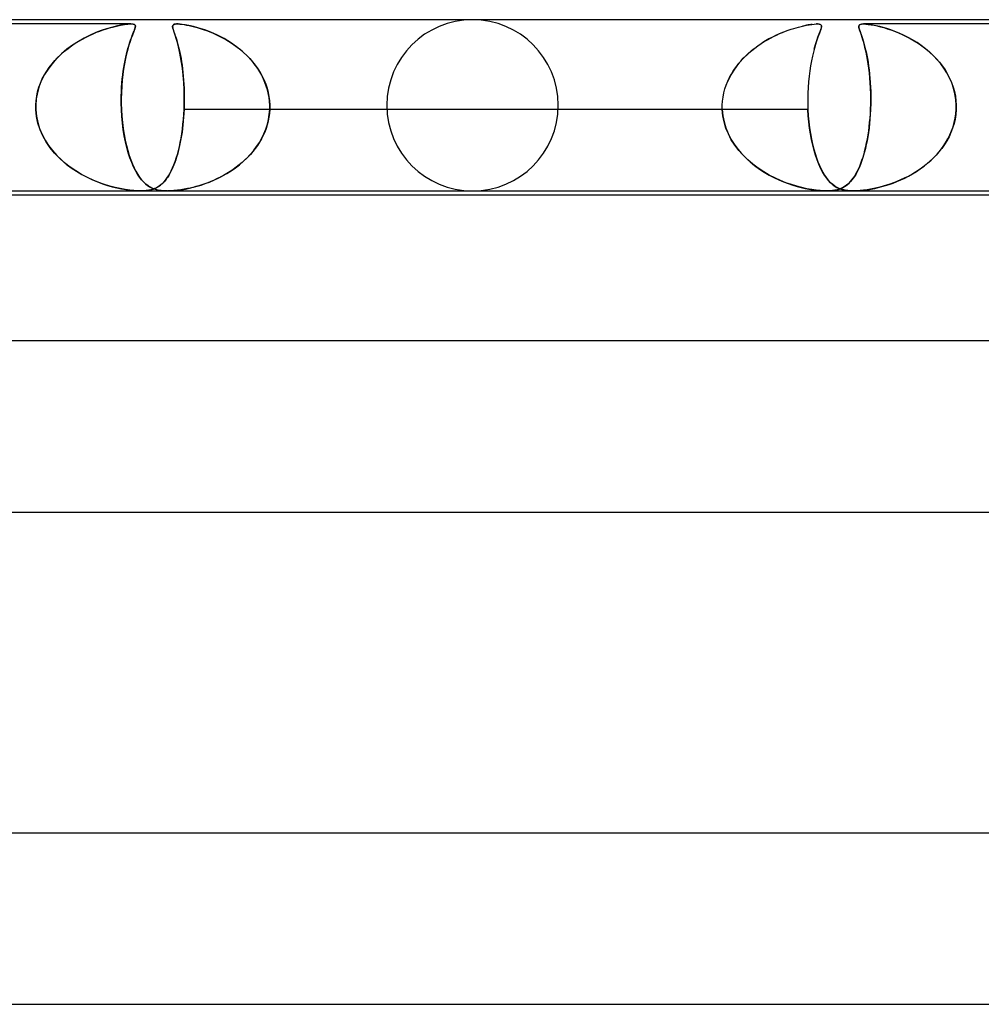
# Model space of a CAD drawing. Header units: millimetres. Extents: x -305 to 305, y -2 to 230.
# Tile 44 of 64: x 45 to 67, y 207 to 230. Entities that reach past the tile are written whole.
import ezdxf

# ---------------------------------------------------------------- set-up
doc = ezdxf.new("R2010")
doc.units = ezdxf.units.MM
doc.layers.add('HIDDEN', color=7, linetype='Continuous')
doc.layers.add('THICK', color=7, linetype='Continuous')

msp = doc.modelspace()

# ---------------------------------------------------------------- linework, layer by layer
at = {"layer": 'HIDDEN'}
for p, q in [((47.524, 229.9), (32.043, 229.9)), ((46.952, 229.787), (46.83, 229.746)), ((46.876, 229.762), (46.95, 229.786)), ((46.95, 229.786), (47.02, 229.808)), ((47.068, 229.821), (46.952, 229.787)), ((47.02, 229.808), (47.096, 229.828)), ((47.177, 229.849), (47.068, 229.821)), ((47.096, 229.828), (47.184, 229.85)), ((47.277, 229.87), (47.177, 229.849)), ((47.184, 229.85), (47.279, 229.87)), ((47.37, 229.886), (47.277, 229.87)), ((47.279, 229.87), (47.371, 229.886)), ((47.454, 229.896), (47.37, 229.886)), ((47.371, 229.886), (47.455, 229.896)), ((47.524, 229.9), (47.454, 229.896)), ((47.455, 229.896), (47.523, 229.9)), ((47.523, 229.9), (47.574, 229.896)), ((47.574, 229.896), (47.524, 229.9)), ((47.574, 229.896), (47.605, 229.886)), ((47.605, 229.886), (47.574, 229.896)), ((47.615, 229.787), (47.6, 229.746)), ((47.605, 229.886), (47.622, 229.87)), ((47.622, 229.87), (47.605, 229.886)), ((47.606, 229.762), (47.614, 229.786)), ((47.614, 229.786), (47.621, 229.808)), ((47.624, 229.821), (47.615, 229.787)), ((47.621, 229.808), (47.626, 229.828)), ((47.622, 229.87), (47.627, 229.849)), ((47.627, 229.85), (47.622, 229.87)), ((47.627, 229.849), (47.624, 229.821)), ((47.626, 229.828), (47.627, 229.85)), ((48.498, 229.839), (48.503, 229.865)), ((48.499, 229.85), (48.498, 229.835)), ((48.503, 229.805), (48.498, 229.839)), ((48.498, 229.835), (48.501, 229.816)), ((48.502, 229.864), (48.499, 229.85)), ((48.501, 229.816), (48.505, 229.796)), ((48.509, 229.875), (48.502, 229.864)), ((48.503, 229.865), (48.515, 229.881)), ((48.515, 229.761), (48.503, 229.805)), ((48.505, 229.796), (48.512, 229.773)), ((48.52, 229.885), (48.509, 229.875)), ((48.512, 229.773), (48.52, 229.747)), ((48.515, 229.881), (48.533, 229.891)), ((48.537, 229.892), (48.52, 229.885)), ((48.533, 229.891), (48.556, 229.897)), ((48.56, 229.897), (48.537, 229.892)), ((48.556, 229.897), (48.586, 229.9)), ((48.59, 229.9), (48.56, 229.897)), ((48.586, 229.9), (48.622, 229.9)), ((48.627, 229.9), (48.59, 229.9)), ((48.622, 229.9), (48.665, 229.897)), ((48.672, 229.897), (48.627, 229.9)), ((48.665, 229.897), (48.714, 229.892)), ((48.723, 229.891), (48.672, 229.897)), ((48.714, 229.892), (48.767, 229.885)), ((48.789, 229.881), (48.723, 229.891)), ((48.767, 229.885), (48.823, 229.875)), ((48.877, 229.865), (48.789, 229.881)), ((48.823, 229.875), (48.882, 229.864)), ((48.987, 229.839), (48.877, 229.865)), ((48.882, 229.864), (48.942, 229.85)), ((48.942, 229.85), (49.006, 229.835)), ((49.113, 229.805), (48.987, 229.839)), ((49.006, 229.835), (49.073, 229.816)), ((49.073, 229.816), (49.142, 229.796)), ((49.249, 229.761), (49.113, 229.805)), ((49.142, 229.796), (49.214, 229.773)), ((49.214, 229.773), (49.288, 229.747)), ((62.873, 229.753), (62.937, 229.775)), ((62.937, 229.775), (62.998, 229.794)), ((62.998, 229.794), (63.057, 229.812)), ((63.057, 229.812), (63.114, 229.828)), ((63.114, 229.828), (63.173, 229.843)), ((63.173, 229.843), (63.235, 229.857)), ((63.251, 229.86), (63.202, 229.849)), ((63.235, 229.857), (63.299, 229.87)), ((63.295, 229.869), (63.251, 229.86)), ((63.334, 229.877), (63.295, 229.869)), ((63.299, 229.87), (63.362, 229.881)), ((63.37, 229.883), (63.334, 229.877)), ((63.362, 229.881), (63.421, 229.89)), ((63.401, 229.887), (63.37, 229.883)), ((63.429, 229.891), (63.401, 229.887)), ((63.421, 229.89), (63.476, 229.896)), ((63.476, 229.896), (63.523, 229.9)), ((63.523, 229.9), (63.561, 229.9)), ((63.543, 229.9), (63.531, 229.9)), ((63.555, 229.9), (63.543, 229.9)), ((63.566, 229.899), (63.555, 229.9)), ((63.561, 229.9), (63.59, 229.897)), ((63.577, 229.899), (63.566, 229.899)), ((63.587, 229.898), (63.577, 229.899)), ((63.596, 229.896), (63.587, 229.898)), ((63.59, 229.897), (63.611, 229.893)), ((63.611, 229.893), (63.628, 229.886)), ((63.633, 229.882), (63.616, 229.891)), ((63.632, 229.771), (63.617, 229.73)), ((63.624, 229.75), (63.632, 229.772)), ((63.628, 229.886), (63.641, 229.874)), ((63.642, 229.806), (63.632, 229.771)), ((63.632, 229.772), (63.639, 229.793)), ((63.643, 229.871), (63.633, 229.882)), ((63.639, 229.793), (63.644, 229.811)), ((63.641, 229.874), (63.648, 229.857)), ((63.648, 229.834), (63.642, 229.806)), ((63.648, 229.857), (63.643, 229.871)), ((63.644, 229.811), (63.647, 229.827)), ((63.647, 229.827), (63.649, 229.842)), ((63.648, 229.857), (63.648, 229.834)), ((63.649, 229.842), (63.648, 229.857)), ((64.52, 229.84), (64.522, 229.859)), ((64.521, 229.854), (64.52, 229.836)), ((64.522, 229.818), (64.52, 229.84)), ((64.52, 229.836), (64.523, 229.815)), ((64.526, 229.869), (64.521, 229.854)), ((64.522, 229.859), (64.531, 229.876)), ((64.528, 229.793), (64.522, 229.818)), ((64.523, 229.815), (64.529, 229.79)), ((64.537, 229.882), (64.526, 229.869)), ((64.537, 229.762), (64.528, 229.793)), ((64.529, 229.79), (64.537, 229.762)), ((64.531, 229.876), (64.551, 229.889)), ((64.556, 229.891), (64.537, 229.882)), ((64.551, 229.889), (64.583, 229.897)), ((64.584, 229.898), (64.556, 229.891)), ((64.583, 229.897), (64.628, 229.9)), ((64.625, 229.9), (64.584, 229.898)), ((64.684, 229.897), (64.625, 229.9)), ((79.567, 229.9), (64.627, 229.9)), ((64.628, 229.9), (64.681, 229.898)), ((64.681, 229.898), (64.741, 229.891)), ((64.757, 229.889), (64.684, 229.897)), ((64.741, 229.891), (64.807, 229.882)), ((64.839, 229.876), (64.757, 229.889)), ((64.807, 229.882), (64.877, 229.869)), ((64.924, 229.859), (64.839, 229.876)), ((64.877, 229.869), (64.948, 229.854)), ((65.007, 229.84), (64.924, 229.859)), ((64.948, 229.854), (65.022, 229.836)), ((65.089, 229.818), (65.007, 229.84)), ((65.022, 229.836), (65.101, 229.815)), ((65.175, 229.793), (65.089, 229.818)), ((65.101, 229.815), (65.183, 229.79)), ((65.267, 229.762), (65.175, 229.793)), ((65.183, 229.79), (65.268, 229.762)), ((46.434, 229.571), (46.298, 229.494)), ((46.307, 229.5), (46.392, 229.548)), ((46.392, 229.548), (46.476, 229.593)), ((46.57, 229.639), (46.434, 229.571)), ((46.476, 229.593), (46.559, 229.634)), ((46.559, 229.634), (46.641, 229.671)), ((46.702, 229.697), (46.57, 229.639)), ((46.641, 229.671), (46.722, 229.705)), ((46.83, 229.746), (46.702, 229.697)), ((46.722, 229.705), (46.8, 229.735)), ((46.8, 229.735), (46.876, 229.762)), ((47.533, 229.571), (47.505, 229.494)), ((47.507, 229.5), (47.524, 229.548)), ((47.524, 229.548), (47.541, 229.593)), ((47.558, 229.639), (47.533, 229.571)), ((47.541, 229.593), (47.556, 229.634)), ((47.556, 229.634), (47.571, 229.671)), ((47.581, 229.697), (47.558, 229.639)), ((47.571, 229.671), (47.584, 229.705)), ((47.6, 229.746), (47.581, 229.697)), ((47.584, 229.705), (47.596, 229.735)), ((47.596, 229.735), (47.606, 229.762)), ((48.533, 229.706), (48.515, 229.761)), ((48.52, 229.747), (48.529, 229.718)), ((48.529, 229.718), (48.54, 229.686)), ((48.556, 229.639), (48.533, 229.706)), ((48.54, 229.686), (48.552, 229.65)), ((48.552, 229.65), (48.565, 229.611)), ((48.581, 229.56), (48.556, 229.639)), ((48.565, 229.611), (48.578, 229.569)), ((48.578, 229.569), (48.592, 229.523)), ((48.608, 229.47), (48.581, 229.56)), ((49.393, 229.706), (49.249, 229.761)), ((49.288, 229.747), (49.364, 229.718)), ((49.364, 229.718), (49.441, 229.686)), ((49.544, 229.639), (49.393, 229.706)), ((49.441, 229.686), (49.52, 229.65)), ((49.52, 229.65), (49.6, 229.611)), ((49.697, 229.56), (49.544, 229.639)), ((49.6, 229.611), (49.68, 229.569)), ((49.68, 229.569), (49.761, 229.523)), ((49.847, 229.47), (49.697, 229.56)), ((62.42, 229.551), (62.337, 229.503)), ((62.383, 229.53), (62.456, 229.57)), ((62.504, 229.595), (62.42, 229.551)), ((62.456, 229.57), (62.528, 229.607)), ((62.588, 229.636), (62.504, 229.595)), ((62.528, 229.607), (62.599, 229.642)), ((62.67, 229.673), (62.588, 229.636)), ((62.599, 229.642), (62.67, 229.674)), ((62.752, 229.708), (62.67, 229.673)), ((62.67, 229.674), (62.739, 229.703)), ((62.739, 229.703), (62.807, 229.729)), ((62.807, 229.729), (62.873, 229.753)), ((63.555, 229.567), (63.531, 229.498)), ((63.536, 229.514), (63.551, 229.557)), ((63.551, 229.557), (63.565, 229.596)), ((63.578, 229.629), (63.555, 229.567)), ((63.565, 229.596), (63.579, 229.632)), ((63.598, 229.683), (63.578, 229.629)), ((63.579, 229.632), (63.592, 229.666)), ((63.592, 229.666), (63.604, 229.696)), ((63.617, 229.73), (63.598, 229.683)), ((63.604, 229.696), (63.614, 229.724)), ((63.614, 229.724), (63.624, 229.75)), ((64.537, 229.762), (64.548, 229.73)), ((64.549, 229.727), (64.537, 229.762)), ((64.548, 229.73), (64.56, 229.694)), ((64.563, 229.686), (64.549, 229.727)), ((64.56, 229.694), (64.574, 229.654)), ((64.579, 229.64), (64.563, 229.686)), ((64.574, 229.654), (64.588, 229.61)), ((64.596, 229.587), (64.579, 229.64)), ((64.588, 229.61), (64.604, 229.561)), ((64.614, 229.529), (64.596, 229.587)), ((64.604, 229.561), (64.621, 229.508)), ((65.363, 229.727), (65.267, 229.762)), ((65.268, 229.762), (65.355, 229.73)), ((65.355, 229.73), (65.444, 229.694)), ((65.463, 229.686), (65.363, 229.727)), ((65.444, 229.694), (65.534, 229.654)), ((65.565, 229.64), (65.463, 229.686)), ((65.534, 229.654), (65.626, 229.61)), ((65.67, 229.587), (65.565, 229.64)), ((65.626, 229.61), (65.718, 229.561)), ((65.775, 229.529), (65.67, 229.587)), ((65.718, 229.561), (65.81, 229.508)), ((45.976, 229.266), (46.057, 229.33)), ((46.162, 229.407), (46.029, 229.309)), ((46.057, 229.33), (46.139, 229.391)), ((46.139, 229.391), (46.223, 229.448)), ((46.298, 229.494), (46.162, 229.407)), ((46.223, 229.448), (46.307, 229.5)), ((47.437, 229.266), (47.454, 229.33)), ((47.477, 229.407), (47.448, 229.309)), ((47.454, 229.33), (47.472, 229.391)), ((47.472, 229.391), (47.49, 229.448)), ((47.505, 229.494), (47.477, 229.407)), ((47.49, 229.448), (47.507, 229.5)), ((48.592, 229.523), (48.607, 229.473)), ((48.607, 229.473), (48.621, 229.419)), ((48.634, 229.369), (48.608, 229.47)), ((48.621, 229.419), (48.636, 229.362)), ((48.66, 229.257), (48.634, 229.369)), ((48.636, 229.362), (48.651, 229.3)), ((49.761, 229.523), (49.842, 229.473)), ((49.842, 229.473), (49.922, 229.419)), ((49.991, 229.369), (49.847, 229.47)), ((49.922, 229.419), (50.001, 229.362)), ((50.129, 229.257), (49.991, 229.369)), ((50.001, 229.362), (50.079, 229.3)), ((62.057, 229.311), (61.933, 229.206)), ((62.022, 229.283), (62.092, 229.338)), ((62.092, 229.338), (62.164, 229.391)), ((62.164, 229.391), (62.236, 229.44)), ((62.236, 229.44), (62.31, 229.487)), ((62.337, 229.503), (62.254, 229.451)), ((62.31, 229.487), (62.383, 229.53)), ((63.482, 229.337), (63.457, 229.245)), ((63.474, 229.311), (63.49, 229.366)), ((63.507, 229.422), (63.482, 229.337)), ((63.49, 229.366), (63.506, 229.419)), ((63.506, 229.419), (63.521, 229.468)), ((63.531, 229.498), (63.507, 229.422)), ((63.521, 229.468), (63.536, 229.514)), ((64.633, 229.466), (64.614, 229.529)), ((64.621, 229.508), (64.637, 229.45)), ((64.652, 229.397), (64.633, 229.466)), ((64.637, 229.45), (64.654, 229.388)), ((64.671, 229.323), (64.652, 229.397)), ((64.654, 229.388), (64.671, 229.32)), ((64.689, 229.243), (64.671, 229.323)), ((64.671, 229.32), (64.688, 229.248)), ((65.878, 229.466), (65.775, 229.529)), ((65.81, 229.508), (65.901, 229.45)), ((65.978, 229.397), (65.878, 229.466)), ((65.901, 229.45), (65.991, 229.388)), ((66.076, 229.323), (65.978, 229.397)), ((65.991, 229.388), (66.08, 229.32)), ((66.171, 229.243), (66.076, 229.323)), ((66.08, 229.32), (66.166, 229.248)), ((45.788, 229.09), (45.683, 228.971)), ((45.75, 229.049), (45.822, 229.125)), ((45.903, 229.203), (45.788, 229.09)), ((45.822, 229.125), (45.897, 229.197)), ((45.897, 229.197), (45.976, 229.266)), ((46.029, 229.309), (45.903, 229.203)), ((47.395, 229.09), (47.372, 228.971)), ((47.387, 229.049), (47.403, 229.125)), ((47.421, 229.203), (47.395, 229.09)), ((47.403, 229.125), (47.42, 229.197)), ((47.42, 229.197), (47.437, 229.266)), ((47.448, 229.309), (47.421, 229.203)), ((48.651, 229.3), (48.665, 229.235)), ((48.685, 229.135), (48.66, 229.257)), ((48.665, 229.235), (48.679, 229.165)), ((48.679, 229.165), (48.693, 229.093)), ((48.708, 229.001), (48.685, 229.135)), ((48.693, 229.093), (48.705, 229.017)), ((50.079, 229.3), (50.155, 229.235)), ((50.259, 229.135), (50.129, 229.257)), ((50.155, 229.235), (50.228, 229.165)), ((50.228, 229.165), (50.298, 229.093)), ((50.378, 229.001), (50.259, 229.135)), ((50.298, 229.093), (50.365, 229.017)), ((61.818, 229.093), (61.711, 228.973)), ((61.761, 229.031), (61.822, 229.098)), ((61.933, 229.206), (61.818, 229.093)), ((61.822, 229.098), (61.887, 229.163)), ((61.887, 229.163), (61.953, 229.224)), ((61.953, 229.224), (62.022, 229.283)), ((63.434, 229.145), (63.412, 229.038)), ((63.457, 229.245), (63.434, 229.145)), ((64.688, 229.248), (64.704, 229.171)), ((64.707, 229.158), (64.689, 229.243)), ((64.704, 229.171), (64.72, 229.09)), ((64.724, 229.066), (64.707, 229.158)), ((64.72, 229.09), (64.734, 229.006)), ((66.166, 229.248), (66.248, 229.171)), ((66.262, 229.158), (66.171, 229.243)), ((66.248, 229.171), (66.327, 229.09)), ((66.348, 229.066), (66.262, 229.158)), ((66.327, 229.09), (66.4, 229.006)), ((45.558, 228.8), (45.618, 228.887)), ((45.683, 228.971), (45.59, 228.847)), ((45.618, 228.887), (45.682, 228.97)), ((45.682, 228.97), (45.75, 229.049)), ((47.344, 228.8), (47.357, 228.887)), ((47.372, 228.971), (47.351, 228.847)), ((47.357, 228.887), (47.372, 228.97)), ((47.372, 228.97), (47.387, 229.049)), ((48.705, 229.017), (48.717, 228.938)), ((48.728, 228.856), (48.708, 229.001)), ((48.717, 228.938), (48.728, 228.855)), ((48.745, 228.701), (48.728, 228.856)), ((48.728, 228.855), (48.738, 228.769)), ((50.365, 229.017), (50.427, 228.938)), ((50.485, 228.856), (50.378, 229.001)), ((50.427, 228.938), (50.485, 228.855)), ((50.577, 228.701), (50.485, 228.856)), ((50.485, 228.855), (50.539, 228.769)), ((61.593, 228.81), (61.646, 228.887)), ((61.711, 228.973), (61.616, 228.844)), ((61.646, 228.887), (61.702, 228.96)), ((61.702, 228.96), (61.761, 229.031)), ((63.391, 228.925), (63.373, 228.806)), ((63.412, 229.038), (63.391, 228.925)), ((64.74, 228.969), (64.724, 229.066)), ((64.734, 229.006), (64.747, 228.917)), ((64.754, 228.867), (64.74, 228.969)), ((64.747, 228.917), (64.759, 228.825)), ((64.767, 228.758), (64.754, 228.867)), ((66.43, 228.969), (66.348, 229.066)), ((66.4, 229.006), (66.469, 228.917)), ((66.505, 228.867), (66.43, 228.969)), ((66.469, 228.917), (66.532, 228.825)), ((66.574, 228.758), (66.505, 228.867)), ((45.508, 228.718), (45.439, 228.584)), ((45.455, 228.616), (45.504, 228.71)), ((45.504, 228.71), (45.558, 228.8)), ((45.59, 228.847), (45.508, 228.718)), ((47.333, 228.718), (47.319, 228.584)), ((47.322, 228.616), (47.332, 228.71)), ((47.332, 228.71), (47.344, 228.8)), ((47.351, 228.847), (47.333, 228.718)), ((48.738, 228.769), (48.747, 228.681)), ((48.758, 228.536), (48.745, 228.701)), ((48.747, 228.681), (48.754, 228.589)), ((50.539, 228.769), (50.588, 228.681)), ((50.654, 228.536), (50.577, 228.701)), ((50.588, 228.681), (50.632, 228.589)), ((61.459, 228.563), (61.499, 228.648)), ((61.532, 228.709), (61.461, 228.567)), ((61.499, 228.648), (61.544, 228.731)), ((61.616, 228.844), (61.532, 228.709)), ((61.544, 228.731), (61.593, 228.81)), ((63.358, 228.681), (63.345, 228.551)), ((63.373, 228.806), (63.358, 228.681)), ((64.759, 228.825), (64.77, 228.73)), ((64.778, 228.643), (64.767, 228.758)), ((64.77, 228.73), (64.779, 228.631)), ((64.787, 228.523), (64.778, 228.643)), ((64.779, 228.631), (64.786, 228.53)), ((66.532, 228.825), (66.589, 228.73)), ((66.635, 228.643), (66.574, 228.758)), ((66.589, 228.73), (66.64, 228.631)), ((66.687, 228.523), (66.635, 228.643)), ((66.64, 228.631), (66.685, 228.53)), ((45.383, 228.444), (45.341, 228.299)), ((45.345, 228.317), (45.375, 228.42)), ((45.375, 228.42), (45.412, 228.519)), ((45.439, 228.584), (45.383, 228.444)), ((45.412, 228.519), (45.455, 228.616)), ((47.308, 228.444), (47.301, 228.299)), ((47.301, 228.317), (47.306, 228.42)), ((47.306, 228.42), (47.313, 228.519)), ((47.319, 228.584), (47.308, 228.444)), ((47.313, 228.519), (47.322, 228.616)), ((48.754, 228.589), (48.76, 228.495)), ((48.766, 228.363), (48.758, 228.536)), ((48.76, 228.495), (48.765, 228.399)), ((48.765, 228.399), (48.768, 228.302)), ((50.632, 228.589), (50.67, 228.495)), ((50.712, 228.363), (50.654, 228.536)), ((50.67, 228.495), (50.702, 228.399)), ((50.702, 228.399), (50.727, 228.302)), ((61.393, 228.383), (61.423, 228.474)), ((61.423, 228.474), (61.459, 228.563)), ((63.335, 228.417), (63.329, 228.28)), ((63.345, 228.551), (63.335, 228.417)), ((64.786, 228.53), (64.792, 228.427)), ((64.793, 228.398), (64.787, 228.523)), ((64.792, 228.427), (64.796, 228.322)), ((64.797, 228.269), (64.793, 228.398)), ((66.685, 228.53), (66.721, 228.427)), ((66.73, 228.398), (66.687, 228.523)), ((66.721, 228.427), (66.751, 228.322)), ((66.763, 228.269), (66.73, 228.398)), ((45.308, 228.107), (45.323, 228.212)), ((45.341, 228.299), (45.313, 228.151)), ((45.323, 228.212), (45.345, 228.317)), ((47.297, 228.107), (47.298, 228.212)), ((47.298, 228.212), (47.301, 228.317)), ((47.301, 228.299), (47.298, 228.151)), ((48.77, 228.184), (48.766, 228.363)), ((48.768, 228.302), (48.77, 228.202)), ((48.768, 228), (48.77, 228.184)), ((48.77, 228.202), (48.769, 228.102)), ((50.749, 228.184), (50.712, 228.363)), ((50.727, 228.302), (50.747, 228.202)), ((50.747, 228.202), (50.759, 228.102)), ((50.765, 228), (50.749, 228.184)), ((61.337, 228.098), (61.349, 228.194)), ((61.349, 228.194), (61.368, 228.29)), ((61.368, 228.29), (61.393, 228.383)), ((63.329, 228.28), (63.327, 228.141)), ((64.796, 228.322), (64.798, 228.216)), ((64.798, 228.136), (64.797, 228.269)), ((64.798, 228.216), (64.798, 228.108)), ((66.751, 228.322), (66.773, 228.216)), ((66.784, 228.136), (66.763, 228.269)), ((66.773, 228.216), (66.787, 228.108)), ((45.313, 228.151), (45.301, 228)), ((45.301, 228), (45.308, 228.107)), ((45.301, 227.983), (45.301, 228)), ((45.301, 228), (45.301, 227.983)), ((45.301, 227.967), (45.301, 227.983)), ((45.301, 227.983), (45.301, 227.967)), ((45.301, 227.95), (45.301, 227.967)), ((45.301, 227.967), (45.301, 227.95)), ((45.301, 227.933), (45.301, 227.95)), ((45.301, 227.95), (45.301, 227.933)), ((45.302, 227.917), (45.301, 227.933)), ((45.301, 227.933), (45.302, 227.917)), ((47.299, 228), (47.297, 228.107)), ((47.298, 228.151), (47.299, 228)), ((47.299, 228), (47.299, 227.983)), ((47.299, 227.983), (47.299, 228)), ((47.299, 227.983), (47.3, 227.967)), ((47.3, 227.967), (47.299, 227.983)), ((47.3, 227.967), (47.3, 227.95)), ((47.3, 227.95), (47.3, 227.967)), ((47.3, 227.95), (47.301, 227.933)), ((47.301, 227.933), (47.3, 227.95)), ((47.301, 227.933), (47.301, 227.917)), ((47.301, 227.917), (47.301, 227.933)), ((48.766, 227.933), (48.765, 227.917)), ((48.765, 227.917), (48.766, 227.933)), ((48.767, 227.967), (48.766, 227.95)), ((48.766, 227.95), (48.767, 227.967)), ((48.766, 227.95), (48.766, 227.933)), ((48.766, 227.933), (48.766, 227.95)), ((48.768, 228), (48.767, 227.983)), ((48.767, 227.983), (48.768, 228)), ((48.767, 227.983), (48.767, 227.967)), ((48.767, 227.967), (48.767, 227.983)), ((48.769, 228.102), (48.768, 228)), ((50.759, 228.102), (50.765, 228)), ((50.765, 227.983), (50.765, 228)), ((50.765, 228), (50.765, 227.983)), ((50.766, 227.967), (50.765, 227.983)), ((50.765, 227.983), (50.766, 227.967)), ((50.765, 227.95), (50.766, 227.967)), ((50.766, 227.967), (50.765, 227.95)), ((50.765, 227.933), (50.765, 227.95)), ((50.765, 227.95), (50.765, 227.933)), ((50.765, 227.917), (50.765, 227.933)), ((50.765, 227.933), (50.765, 227.917)), ((61.331, 228), (61.337, 228.098)), ((61.331, 227.983), (61.331, 228)), ((61.331, 227.967), (61.331, 227.983)), ((61.331, 227.95), (61.331, 227.967)), ((61.331, 227.933), (61.331, 227.95)), ((61.331, 227.917), (61.331, 227.933)), ((63.327, 228.141), (63.329, 228)), ((63.329, 228), (63.329, 227.983)), ((63.329, 227.983), (63.329, 227.967)), ((63.329, 227.967), (63.33, 227.95)), ((63.33, 227.95), (63.331, 227.933)), ((63.331, 227.933), (63.331, 227.917)), ((64.795, 227.95), (64.794, 227.933)), ((64.794, 227.933), (64.795, 227.95)), ((64.794, 227.933), (64.794, 227.917)), ((64.794, 227.917), (64.794, 227.933)), ((64.796, 227.983), (64.795, 227.967)), ((64.795, 227.967), (64.796, 227.983)), ((64.795, 227.967), (64.795, 227.95)), ((64.795, 227.95), (64.795, 227.967)), ((64.796, 228), (64.798, 228.136)), ((64.798, 228.108), (64.796, 228)), ((64.796, 228), (64.796, 227.983)), ((64.796, 227.983), (64.796, 228)), ((66.794, 228), (66.784, 228.136)), ((66.787, 228.108), (66.794, 228)), ((66.794, 227.983), (66.794, 228)), ((66.794, 228), (66.794, 227.983)), ((66.794, 227.967), (66.794, 227.983)), ((66.794, 227.983), (66.794, 227.967)), ((66.794, 227.95), (66.794, 227.967)), ((66.794, 227.967), (66.794, 227.95)), ((66.794, 227.933), (66.794, 227.95)), ((66.794, 227.95), (66.794, 227.933)), ((66.794, 227.917), (66.794, 227.933)), ((66.794, 227.933), (66.794, 227.917)), ((45.302, 227.9), (45.302, 227.917)), ((45.302, 227.917), (45.302, 227.9)), ((45.318, 227.741), (45.302, 227.9)), ((45.302, 227.9), (45.317, 227.75)), ((45.317, 227.75), (45.347, 227.602)), ((45.351, 227.583), (45.318, 227.741)), ((47.301, 227.917), (47.302, 227.9)), ((47.302, 227.9), (47.301, 227.917)), ((47.302, 227.9), (47.311, 227.75)), ((47.312, 227.742), (47.302, 227.9)), ((47.311, 227.75), (47.324, 227.602)), ((47.326, 227.585), (47.312, 227.742)), ((48.754, 227.721), (48.746, 227.633)), ((48.75, 227.67), (48.758, 227.784)), ((48.76, 227.81), (48.754, 227.721)), ((48.758, 227.784), (48.764, 227.9)), ((48.764, 227.9), (48.76, 227.81)), ((48.765, 227.917), (48.764, 227.9)), ((48.764, 227.9), (48.765, 227.917)), ((61.332, 227.9), (48.764, 227.9)), ((50.746, 227.721), (50.728, 227.633)), ((50.736, 227.67), (50.755, 227.784)), ((50.758, 227.81), (50.746, 227.721)), ((50.755, 227.784), (50.764, 227.9)), ((50.764, 227.9), (50.758, 227.81)), ((50.764, 227.9), (50.765, 227.917)), ((50.765, 227.917), (50.764, 227.9)), ((63.332, 227.9), (50.764, 227.9)), ((61.332, 227.9), (61.331, 227.917)), ((61.346, 227.755), (61.332, 227.9)), ((61.332, 227.9), (61.346, 227.754)), ((61.374, 227.611), (61.346, 227.755)), ((61.346, 227.754), (61.374, 227.611)), ((63.331, 227.917), (63.332, 227.9)), ((63.332, 227.9), (63.34, 227.754)), ((63.34, 227.755), (63.332, 227.9)), ((63.353, 227.611), (63.34, 227.755)), ((63.34, 227.754), (63.353, 227.611)), ((64.787, 227.789), (64.779, 227.679)), ((64.781, 227.698), (64.788, 227.798)), ((64.793, 227.9), (64.787, 227.789)), ((64.788, 227.798), (64.793, 227.9)), ((64.794, 227.917), (64.793, 227.9)), ((64.793, 227.9), (64.794, 227.917)), ((66.784, 227.789), (66.767, 227.679)), ((66.77, 227.698), (66.785, 227.798)), ((66.793, 227.9), (66.784, 227.789)), ((66.785, 227.798), (66.793, 227.9)), ((66.793, 227.9), (66.794, 227.917)), ((66.794, 227.917), (66.793, 227.9)), ((45.347, 227.602), (45.391, 227.457)), ((45.401, 227.431), (45.351, 227.583)), ((47.324, 227.602), (47.342, 227.457)), ((47.345, 227.434), (47.326, 227.585)), ((48.726, 227.446), (48.739, 227.557)), ((48.738, 227.545), (48.728, 227.459)), ((48.746, 227.633), (48.738, 227.545)), ((48.739, 227.557), (48.75, 227.67)), ((50.674, 227.446), (50.709, 227.557)), ((50.706, 227.545), (50.679, 227.459)), ((50.728, 227.633), (50.706, 227.545)), ((50.709, 227.557), (50.736, 227.67)), ((61.416, 227.469), (61.374, 227.611)), ((61.374, 227.611), (61.416, 227.472)), ((61.416, 227.472), (61.469, 227.338)), ((63.353, 227.611), (63.369, 227.472)), ((63.37, 227.469), (63.353, 227.611)), ((63.369, 227.472), (63.389, 227.338)), ((64.749, 227.403), (64.761, 227.499)), ((64.769, 227.572), (64.757, 227.467)), ((64.761, 227.499), (64.772, 227.598)), ((64.779, 227.679), (64.769, 227.572)), ((64.772, 227.598), (64.781, 227.698)), ((66.686, 227.403), (66.721, 227.499)), ((66.742, 227.572), (66.71, 227.467)), ((66.721, 227.499), (66.749, 227.598)), ((66.767, 227.679), (66.742, 227.572)), ((66.749, 227.598), (66.77, 227.698)), ((45.391, 227.457), (45.449, 227.319)), ((45.467, 227.284), (45.401, 227.431)), ((45.449, 227.319), (45.52, 227.186)), ((45.546, 227.143), (45.467, 227.284)), ((47.342, 227.457), (47.363, 227.319)), ((47.369, 227.288), (47.345, 227.434)), ((47.363, 227.319), (47.388, 227.186)), ((47.396, 227.147), (47.369, 227.288)), ((48.704, 227.294), (48.691, 227.214)), ((48.694, 227.232), (48.711, 227.337)), ((48.717, 227.375), (48.704, 227.294)), ((48.711, 227.337), (48.726, 227.446)), ((48.728, 227.459), (48.717, 227.375)), ((50.61, 227.294), (50.57, 227.214)), ((50.58, 227.232), (50.63, 227.337)), ((50.647, 227.375), (50.61, 227.294)), ((50.63, 227.337), (50.674, 227.446)), ((50.679, 227.459), (50.647, 227.375)), ((61.473, 227.331), (61.416, 227.469)), ((61.469, 227.338), (61.534, 227.211)), ((61.542, 227.197), (61.473, 227.331)), ((63.39, 227.331), (63.37, 227.469)), ((63.389, 227.338), (63.412, 227.211)), ((63.415, 227.197), (63.39, 227.331)), ((64.728, 227.266), (64.711, 227.172)), ((64.719, 227.215), (64.735, 227.308)), ((64.744, 227.365), (64.728, 227.266)), ((64.735, 227.308), (64.749, 227.403)), ((64.757, 227.467), (64.744, 227.365)), ((66.625, 227.266), (66.574, 227.172)), ((66.598, 227.215), (66.645, 227.308)), ((66.671, 227.365), (66.625, 227.266)), ((66.645, 227.308), (66.686, 227.403)), ((66.71, 227.467), (66.671, 227.365)), ((45.52, 227.186), (45.601, 227.06)), ((45.638, 227.01), (45.546, 227.143)), ((45.601, 227.06), (45.693, 226.941)), ((47.388, 227.186), (47.417, 227.06)), ((47.428, 227.015), (47.396, 227.147)), ((47.417, 227.06), (47.448, 226.941)), ((47.463, 226.89), (47.428, 227.015)), ((48.633, 226.94), (48.655, 227.034)), ((48.661, 227.061), (48.645, 226.989)), ((48.655, 227.034), (48.676, 227.131)), ((48.677, 227.137), (48.661, 227.061)), ((48.676, 227.131), (48.694, 227.232)), ((48.691, 227.214), (48.677, 227.137)), ((50.387, 226.94), (50.458, 227.034)), ((50.477, 227.061), (50.425, 226.989)), ((50.458, 227.034), (50.522, 227.131)), ((50.525, 227.137), (50.477, 227.061)), ((50.522, 227.131), (50.58, 227.232)), ((50.57, 227.214), (50.525, 227.137)), ((61.534, 227.211), (61.608, 227.091)), ((61.623, 227.069), (61.542, 227.197)), ((61.608, 227.091), (61.691, 226.978)), ((61.715, 226.947), (61.623, 227.069)), ((63.412, 227.211), (63.438, 227.091)), ((63.443, 227.069), (63.415, 227.197)), ((63.438, 227.091), (63.466, 226.978)), ((63.474, 226.947), (63.443, 227.069)), ((64.663, 226.951), (64.683, 227.036)), ((64.693, 227.081), (64.673, 226.994)), ((64.683, 227.036), (64.702, 227.124)), ((64.711, 227.172), (64.693, 227.081)), ((64.702, 227.124), (64.719, 227.215)), ((66.423, 226.951), (66.487, 227.036)), ((66.518, 227.081), (66.456, 226.994)), ((66.487, 227.036), (66.545, 227.124)), ((66.574, 227.172), (66.518, 227.081)), ((66.545, 227.124), (66.598, 227.215)), ((45.742, 226.884), (45.638, 227.01)), ((45.693, 226.941), (45.792, 226.83)), ((45.855, 226.767), (45.742, 226.884)), ((45.792, 226.83), (45.899, 226.725)), ((47.448, 226.941), (47.482, 226.83)), ((47.501, 226.773), (47.463, 226.89)), ((47.482, 226.83), (47.518, 226.725)), ((48.59, 226.786), (48.57, 226.724)), ((48.583, 226.766), (48.609, 226.851)), ((48.609, 226.851), (48.59, 226.786)), ((48.609, 226.851), (48.633, 226.94)), ((48.627, 226.919), (48.609, 226.851)), ((48.645, 226.989), (48.627, 226.919)), ((50.251, 226.786), (50.187, 226.724)), ((50.23, 226.766), (50.311, 226.851)), ((50.312, 226.851), (50.251, 226.786)), ((50.311, 226.851), (50.387, 226.94)), ((50.37, 226.919), (50.312, 226.851)), ((50.425, 226.989), (50.37, 226.919)), ((61.691, 226.978), (61.781, 226.871)), ((61.817, 226.832), (61.715, 226.947)), ((61.781, 226.871), (61.878, 226.771)), ((61.928, 226.724), (61.817, 226.832)), ((63.466, 226.978), (63.496, 226.871)), ((63.508, 226.832), (63.474, 226.947)), ((63.496, 226.871), (63.528, 226.771)), ((63.545, 226.724), (63.508, 226.832)), ((64.593, 226.717), (64.618, 226.792)), ((64.63, 226.832), (64.607, 226.757)), ((64.618, 226.792), (64.641, 226.87)), ((64.652, 226.911), (64.63, 226.832)), ((64.641, 226.87), (64.663, 226.951)), ((64.673, 226.994), (64.652, 226.911)), ((66.206, 226.717), (66.282, 226.792)), ((66.321, 226.832), (66.248, 226.757)), ((66.282, 226.792), (66.355, 226.87)), ((66.39, 226.911), (66.321, 226.832)), ((66.355, 226.87), (66.423, 226.951)), ((66.456, 226.994), (66.39, 226.911)), ((45.976, 226.659), (45.855, 226.767)), ((45.899, 226.725), (46.013, 226.628)), ((46.105, 226.558), (45.976, 226.659)), ((46.013, 226.628), (46.132, 226.539)), ((46.238, 226.468), (46.105, 226.558)), ((47.542, 226.665), (47.501, 226.773)), ((47.518, 226.725), (47.557, 226.628)), ((47.585, 226.565), (47.542, 226.665)), ((47.557, 226.628), (47.597, 226.539)), ((47.63, 226.474), (47.585, 226.565)), ((48.504, 226.553), (48.481, 226.502)), ((48.498, 226.538), (48.528, 226.609)), ((48.527, 226.608), (48.504, 226.553)), ((48.549, 226.665), (48.527, 226.608)), ((48.528, 226.609), (48.556, 226.685)), ((48.57, 226.724), (48.549, 226.665)), ((48.556, 226.685), (48.583, 226.766)), ((49.983, 226.553), (49.911, 226.502)), ((49.962, 226.538), (50.055, 226.609)), ((50.053, 226.608), (49.983, 226.553)), ((50.121, 226.665), (50.053, 226.608)), ((50.055, 226.609), (50.145, 226.685)), ((50.187, 226.724), (50.121, 226.665)), ((50.145, 226.685), (50.23, 226.766)), ((61.878, 226.771), (61.979, 226.678)), ((62.046, 226.623), (61.928, 226.724)), ((61.979, 226.678), (62.086, 226.592)), ((62.17, 226.53), (62.046, 226.623)), ((62.086, 226.592), (62.197, 226.512)), ((63.528, 226.771), (63.563, 226.678)), ((63.585, 226.623), (63.545, 226.724)), ((63.563, 226.678), (63.599, 226.592)), ((63.627, 226.53), (63.585, 226.623)), ((63.599, 226.592), (63.636, 226.512)), ((64.531, 226.555), (64.503, 226.495)), ((64.512, 226.513), (64.54, 226.577)), ((64.557, 226.618), (64.531, 226.555)), ((64.54, 226.577), (64.567, 226.645)), ((64.582, 226.685), (64.557, 226.618)), ((64.567, 226.645), (64.593, 226.717)), ((64.607, 226.757), (64.582, 226.685)), ((66.01, 226.555), (65.926, 226.495)), ((65.953, 226.513), (66.041, 226.577)), ((66.092, 226.618), (66.01, 226.555)), ((66.041, 226.577), (66.125, 226.645)), ((66.171, 226.685), (66.092, 226.618)), ((66.125, 226.645), (66.206, 226.717)), ((66.248, 226.757), (66.171, 226.685)), ((46.132, 226.539), (46.253, 226.458)), ((46.373, 226.387), (46.238, 226.468)), ((46.253, 226.458), (46.377, 226.385)), ((46.509, 226.316), (46.373, 226.387)), ((46.377, 226.385), (46.5, 226.32)), ((47.597, 226.539), (47.639, 226.458)), ((47.677, 226.393), (47.63, 226.474)), ((47.639, 226.458), (47.682, 226.385)), ((47.725, 226.321), (47.677, 226.393)), ((47.682, 226.385), (47.726, 226.32)), ((47.774, 226.258), (47.725, 226.321)), ((48.383, 226.324), (48.357, 226.287)), ((48.364, 226.298), (48.399, 226.35)), ((48.408, 226.364), (48.383, 226.324)), ((48.399, 226.35), (48.433, 226.408)), ((48.433, 226.407), (48.408, 226.364)), ((48.433, 226.408), (48.466, 226.471)), ((48.457, 226.453), (48.433, 226.407)), ((48.481, 226.502), (48.457, 226.453)), ((48.466, 226.471), (48.498, 226.538)), ((49.614, 226.324), (49.539, 226.287)), ((49.561, 226.298), (49.663, 226.35)), ((49.689, 226.364), (49.614, 226.324)), ((49.663, 226.35), (49.765, 226.408)), ((49.764, 226.407), (49.689, 226.364)), ((49.838, 226.453), (49.764, 226.407)), ((49.765, 226.408), (49.865, 226.471)), ((49.911, 226.502), (49.838, 226.453)), ((49.865, 226.471), (49.962, 226.538)), ((62.298, 226.446), (62.17, 226.53)), ((62.197, 226.512), (62.31, 226.438)), ((62.427, 226.371), (62.298, 226.446)), ((62.31, 226.438), (62.424, 226.372)), ((62.424, 226.372), (62.538, 226.313)), ((62.558, 226.303), (62.427, 226.371)), ((63.671, 226.446), (63.627, 226.53)), ((63.636, 226.512), (63.675, 226.438)), ((63.716, 226.371), (63.671, 226.446)), ((63.675, 226.438), (63.715, 226.372)), ((63.715, 226.372), (63.755, 226.313)), ((63.762, 226.303), (63.716, 226.371)), ((64.417, 226.339), (64.387, 226.296)), ((64.39, 226.3), (64.422, 226.347)), ((64.446, 226.387), (64.417, 226.339)), ((64.422, 226.347), (64.453, 226.398)), ((64.475, 226.439), (64.446, 226.387)), ((64.453, 226.398), (64.483, 226.453)), ((64.503, 226.495), (64.475, 226.439)), ((64.483, 226.453), (64.512, 226.513)), ((65.668, 226.339), (65.581, 226.296)), ((65.59, 226.3), (65.682, 226.347)), ((65.754, 226.387), (65.668, 226.339)), ((65.682, 226.347), (65.773, 226.398)), ((65.841, 226.439), (65.754, 226.387)), ((65.773, 226.398), (65.864, 226.453)), ((65.926, 226.495), (65.841, 226.439)), ((65.864, 226.453), (65.953, 226.513)), ((46.5, 226.32), (46.623, 226.262)), ((46.644, 226.253), (46.509, 226.316)), ((46.623, 226.262), (46.744, 226.212)), ((46.777, 226.199), (46.644, 226.253)), ((46.744, 226.212), (46.862, 226.168)), ((46.907, 226.153), (46.777, 226.199)), ((46.862, 226.168), (46.976, 226.13)), ((47.032, 226.114), (46.907, 226.153)), ((46.976, 226.13), (47.087, 226.099)), ((47.154, 226.081), (47.032, 226.114)), ((47.087, 226.099), (47.196, 226.071)), ((47.726, 226.32), (47.77, 226.262)), ((47.77, 226.262), (47.816, 226.212)), ((47.824, 226.204), (47.774, 226.258)), ((47.816, 226.212), (47.862, 226.168)), ((47.874, 226.157), (47.824, 226.204)), ((47.862, 226.168), (47.908, 226.13)), ((47.926, 226.118), (47.874, 226.157)), ((47.908, 226.13), (47.956, 226.099)), ((47.979, 226.085), (47.926, 226.118)), ((47.956, 226.099), (48.006, 226.071)), ((48.165, 226.101), (48.136, 226.084)), ((48.138, 226.085), (48.178, 226.109)), ((48.194, 226.121), (48.165, 226.101)), ((48.178, 226.109), (48.216, 226.138)), ((48.222, 226.142), (48.194, 226.121)), ((48.216, 226.138), (48.255, 226.171)), ((48.25, 226.166), (48.222, 226.142)), ((48.277, 226.193), (48.25, 226.166)), ((48.255, 226.171), (48.292, 226.208)), ((48.304, 226.222), (48.277, 226.193)), ((48.292, 226.208), (48.328, 226.25)), ((48.331, 226.253), (48.304, 226.222)), ((48.328, 226.25), (48.364, 226.298)), ((48.357, 226.287), (48.331, 226.253)), ((49.039, 226.101), (48.974, 226.084)), ((48.977, 226.085), (49.068, 226.109)), ((49.107, 226.121), (49.039, 226.101)), ((49.068, 226.109), (49.162, 226.138)), ((49.176, 226.142), (49.107, 226.121)), ((49.162, 226.138), (49.259, 226.171)), ((49.247, 226.166), (49.176, 226.142)), ((49.319, 226.193), (49.247, 226.166)), ((49.259, 226.171), (49.358, 226.208)), ((49.391, 226.222), (49.319, 226.193)), ((49.358, 226.208), (49.459, 226.25)), ((49.465, 226.253), (49.391, 226.222)), ((49.459, 226.25), (49.561, 226.298)), ((49.539, 226.287), (49.465, 226.253)), ((62.538, 226.313), (62.651, 226.26)), ((62.689, 226.244), (62.558, 226.303)), ((62.651, 226.26), (62.762, 226.214)), ((62.818, 226.192), (62.689, 226.244)), ((62.762, 226.214), (62.871, 226.173)), ((62.944, 226.148), (62.818, 226.192)), ((62.871, 226.173), (62.977, 226.137)), ((63.068, 226.11), (62.944, 226.148)), ((62.977, 226.137), (63.079, 226.107)), ((63.189, 226.078), (63.068, 226.11)), ((63.079, 226.107), (63.176, 226.081)), ((63.755, 226.313), (63.796, 226.26)), ((63.81, 226.244), (63.762, 226.303)), ((63.796, 226.26), (63.837, 226.214)), ((63.859, 226.192), (63.81, 226.244)), ((63.837, 226.214), (63.879, 226.173)), ((63.909, 226.148), (63.859, 226.192)), ((63.879, 226.173), (63.922, 226.137)), ((63.96, 226.11), (63.909, 226.148)), ((63.922, 226.137), (63.965, 226.107)), ((64.015, 226.078), (63.96, 226.11)), ((63.965, 226.107), (64.009, 226.081)), ((64.149, 226.078), (64.186, 226.1)), ((64.198, 226.108), (64.165, 226.087)), ((64.186, 226.1), (64.222, 226.124)), ((64.231, 226.131), (64.198, 226.108)), ((64.222, 226.124), (64.257, 226.152)), ((64.263, 226.157), (64.231, 226.131)), ((64.257, 226.152), (64.291, 226.183)), ((64.295, 226.187), (64.263, 226.157)), ((64.291, 226.183), (64.325, 226.218)), ((64.326, 226.219), (64.295, 226.187)), ((64.325, 226.218), (64.358, 226.257)), ((64.357, 226.256), (64.326, 226.219)), ((64.387, 226.296), (64.357, 226.256)), ((64.358, 226.257), (64.39, 226.3)), ((64.974, 226.078), (65.058, 226.1)), ((65.086, 226.108), (65.01, 226.087)), ((65.058, 226.1), (65.142, 226.124)), ((65.164, 226.131), (65.086, 226.108)), ((65.142, 226.124), (65.229, 226.152)), ((65.244, 226.157), (65.164, 226.131)), ((65.229, 226.152), (65.317, 226.183)), ((65.327, 226.187), (65.244, 226.157)), ((65.317, 226.183), (65.407, 226.218)), ((65.41, 226.219), (65.327, 226.187)), ((65.407, 226.218), (65.498, 226.257)), ((65.495, 226.256), (65.41, 226.219)), ((65.581, 226.296), (65.495, 226.256)), ((65.498, 226.257), (65.59, 226.3)), ((47.273, 226.055), (47.154, 226.081)), ((47.196, 226.071), (47.303, 226.048)), ((47.388, 226.033), (47.273, 226.055)), ((47.303, 226.048), (47.407, 226.03)), ((47.496, 226.017), (47.388, 226.033)), ((47.407, 226.03), (47.506, 226.016)), ((47.592, 226.007), (47.496, 226.017)), ((47.506, 226.016), (47.596, 226.007)), ((47.676, 226.002), (47.592, 226.007)), ((47.596, 226.007), (47.677, 226.002)), ((47.752, 226), (47.676, 226.002)), ((47.677, 226.002), (47.75, 226)), ((47.75, 226), (47.817, 226.002)), ((47.82, 226.002), (47.752, 226)), ((47.817, 226.002), (47.881, 226.007)), ((47.883, 226.007), (47.82, 226.002)), ((47.881, 226.007), (47.942, 226.016)), ((47.941, 226.015), (47.883, 226.007)), ((47.992, 226.027), (47.941, 226.015)), ((47.942, 226.016), (47.998, 226.028)), ((48.036, 226.058), (47.979, 226.085)), ((48.036, 226.04), (47.992, 226.027)), ((47.998, 226.028), (48.05, 226.044)), ((48.006, 226.071), (48.059, 226.048)), ((48.097, 226.036), (48.036, 226.058)), ((48.075, 226.054), (48.036, 226.04)), ((48.05, 226.044), (48.096, 226.063)), ((48.059, 226.048), (48.116, 226.03)), ((48.107, 226.068), (48.075, 226.054)), ((48.096, 226.063), (48.138, 226.085)), ((48.162, 226.019), (48.097, 226.036)), ((48.136, 226.084), (48.107, 226.068)), ((48.116, 226.03), (48.177, 226.016)), ((48.228, 226.008), (48.162, 226.019)), ((48.177, 226.016), (48.241, 226.007)), ((48.295, 226.002), (48.228, 226.008)), ((48.241, 226.007), (48.306, 226.002)), ((48.365, 226), (48.295, 226.002)), ((48.306, 226.002), (48.374, 226)), ((48.374, 226), (48.447, 226.002)), ((48.45, 226.002), (48.377, 226)), ((48.447, 226.002), (48.526, 226.007)), ((48.529, 226.007), (48.45, 226.002)), ((48.526, 226.007), (48.612, 226.016)), ((48.61, 226.015), (48.529, 226.007)), ((48.692, 226.027), (48.61, 226.015)), ((48.612, 226.016), (48.703, 226.028)), ((48.77, 226.04), (48.692, 226.027)), ((48.703, 226.028), (48.796, 226.044)), ((48.844, 226.054), (48.77, 226.04)), ((48.796, 226.044), (48.888, 226.063)), ((48.91, 226.068), (48.844, 226.054)), ((48.888, 226.063), (48.977, 226.085)), ((48.974, 226.084), (48.91, 226.068)), ((63.176, 226.081), (63.268, 226.06)), ((63.308, 226.052), (63.189, 226.078)), ((63.268, 226.06), (63.355, 226.043)), ((63.421, 226.031), (63.308, 226.052)), ((63.355, 226.043), (63.437, 226.029)), ((63.526, 226.016), (63.421, 226.031)), ((63.437, 226.029), (63.513, 226.018)), ((63.513, 226.018), (63.586, 226.01)), ((63.618, 226.007), (63.526, 226.016)), ((63.586, 226.01), (63.653, 226.004)), ((63.699, 226.002), (63.618, 226.007)), ((63.653, 226.004), (63.715, 226.001)), ((63.772, 226), (63.699, 226.002)), ((63.715, 226.001), (63.772, 226)), ((63.84, 226.002), (63.772, 226)), ((63.772, 226), (63.825, 226.001)), ((63.825, 226.001), (63.876, 226.004)), ((63.903, 226.007), (63.84, 226.002)), ((63.876, 226.004), (63.926, 226.01)), ((63.961, 226.015), (63.903, 226.007)), ((63.926, 226.01), (63.975, 226.018)), ((64.013, 226.026), (63.961, 226.015)), ((63.975, 226.018), (64.022, 226.029)), ((64.009, 226.081), (64.053, 226.06)), ((64.058, 226.039), (64.013, 226.026)), ((64.072, 226.052), (64.015, 226.078)), ((64.022, 226.029), (64.067, 226.042)), ((64.053, 226.06), (64.097, 226.043)), ((64.097, 226.054), (64.058, 226.039)), ((64.067, 226.042), (64.109, 226.059)), ((64.134, 226.031), (64.072, 226.052)), ((64.132, 226.069), (64.097, 226.054)), ((64.097, 226.043), (64.143, 226.029)), ((64.109, 226.059), (64.149, 226.078)), ((64.165, 226.087), (64.132, 226.069)), ((64.198, 226.016), (64.134, 226.031)), ((64.143, 226.029), (64.19, 226.018)), ((64.19, 226.018), (64.239, 226.01)), ((64.263, 226.007), (64.198, 226.016)), ((64.239, 226.01), (64.29, 226.004)), ((64.328, 226.002), (64.263, 226.007)), ((64.29, 226.004), (64.342, 226.001)), ((64.397, 226), (64.328, 226.002)), ((64.342, 226.001), (64.397, 226)), ((64.47, 226.002), (64.397, 226)), ((64.397, 226), (64.453, 226.001)), ((64.453, 226.001), (64.513, 226.004)), ((64.548, 226.007), (64.47, 226.002)), ((64.513, 226.004), (64.579, 226.01)), ((64.63, 226.015), (64.548, 226.007)), ((64.579, 226.01), (64.65, 226.018)), ((64.712, 226.026), (64.63, 226.015)), ((64.65, 226.018), (64.728, 226.029)), ((64.791, 226.039), (64.712, 226.026)), ((64.728, 226.029), (64.808, 226.042)), ((64.866, 226.054), (64.791, 226.039)), ((64.808, 226.042), (64.89, 226.059)), ((64.937, 226.069), (64.866, 226.054)), ((64.89, 226.059), (64.974, 226.078)), ((65.01, 226.087), (64.937, 226.069))]:
    msp.add_line(p, q, dxfattribs=at)
for start, end in [(90, 180), (0, 90), (180, 270), (270, 0)]:
    msp.add_arc((55.5, 228), 2, start, end, dxfattribs=at)
at = {"layer": 'THICK'}
for p, q in [((183, 230), (0, 230)), ((2, 226), (157.473, 226)), ((156.327, 225.9), (32.043, 225.9)), ((188, 222.5), (0, 222.5)), ((1.79, 218.5), (161.91, 218.5)), ((194, 211), (0, 211)), ((1.834, 207), (167.084, 207))]:
    msp.add_line(p, q, dxfattribs=at)

doc.saveas('drawing.dxf')
